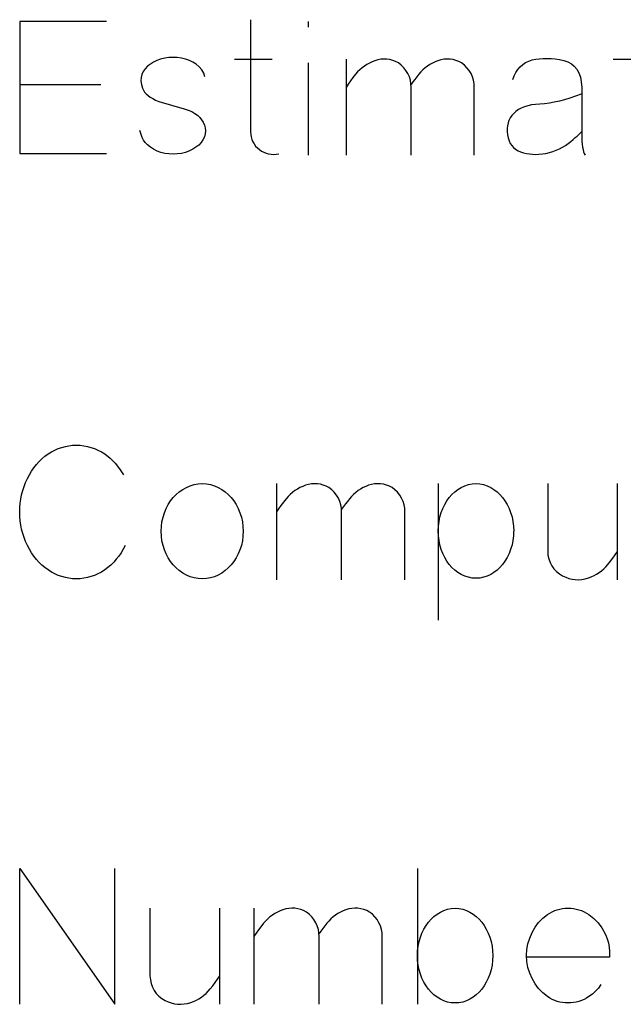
# Model space of a CAD drawing. Header units: inches. Extents: x -14.1 to 21.9, y -36.2 to -13.1.
# Tile 58 of 74: x 7.628 to 7.762, y -24.267 to -24.049. Entities that reach past the tile are written whole.
import ezdxf

# ---------------------------------------------------------------- set-up
doc = ezdxf.new("R2010")
doc.units = ezdxf.units.IN
doc.header["$LTSCALE"] = 0.5
doc.header["$MEASUREMENT"] = 0

msp = doc.modelspace()

# ---------------------------------------------------------------- linework, layer by layer
at = {"color": 7, "linetype": 'Continuous'}
for p, q in [((7.64751, -24.04926), (7.62836, -24.04926)), ((7.62836, -24.04926), (7.62836, -24.04926)), ((7.62836, -24.04926), (7.62836, -24.07843)), ((7.67938, -24.04888), (7.67938, -24.07366)), ((7.69212, -24.04926), (7.69213, -24.05054)), ((7.65723, -24.0587), (7.65661, -24.05918)), ((7.65791, -24.05827), (7.65723, -24.0587)), ((7.65723, -24.0587), (7.65723, -24.0587)), ((7.65866, -24.0579), (7.65791, -24.05827)), ((7.6595, -24.0576), (7.65866, -24.0579)), ((7.66041, -24.05738), (7.6595, -24.0576)), ((7.66134, -24.05725), (7.66041, -24.05738)), ((7.66041, -24.05738), (7.66041, -24.05738)), ((7.66227, -24.05721), (7.66134, -24.05725)), ((7.66319, -24.05725), (7.66227, -24.05721)), ((7.6641, -24.05738), (7.66319, -24.05725)), ((7.66501, -24.0576), (7.6641, -24.05738)), ((7.6641, -24.05738), (7.6641, -24.05738)), ((7.66585, -24.05791), (7.66501, -24.0576)), ((7.66664, -24.05829), (7.66585, -24.05791)), ((7.66738, -24.05875), (7.66664, -24.05829)), ((7.67582, -24.05763), (7.68415, -24.05763)), ((7.69212, -24.05842), (7.69213, -24.07884)), ((7.70046, -24.05758), (7.70047, -24.07884)), ((7.70564, -24.05847), (7.70507, -24.05878)), ((7.70624, -24.0582), (7.70564, -24.05847)), ((7.70685, -24.05796), (7.70624, -24.0582)), ((7.7075, -24.05776), (7.70685, -24.05796)), ((7.70685, -24.05796), (7.70685, -24.05796)), ((7.70815, -24.05764), (7.7075, -24.05776)), ((7.70881, -24.0576), (7.70815, -24.05764)), ((7.70948, -24.05763), (7.70881, -24.0576)), ((7.71014, -24.05772), (7.70948, -24.05763)), ((7.71079, -24.0579), (7.71014, -24.05772)), ((7.71142, -24.05814), (7.71079, -24.0579)), ((7.71203, -24.05845), (7.71142, -24.05814)), ((7.71266, -24.05894), (7.71203, -24.05845)), ((7.71203, -24.05845), (7.71203, -24.05845)), ((7.71958, -24.05847), (7.71901, -24.05878)), ((7.72016, -24.0582), (7.71958, -24.05847)), ((7.72077, -24.05796), (7.72016, -24.0582)), ((7.72144, -24.05776), (7.72077, -24.05796)), ((7.72077, -24.05796), (7.72077, -24.05796)), ((7.72211, -24.05764), (7.72144, -24.05776)), ((7.72277, -24.0576), (7.72211, -24.05764)), ((7.72344, -24.05763), (7.72277, -24.0576)), ((7.72411, -24.05772), (7.72344, -24.05763)), ((7.72476, -24.0579), (7.72411, -24.05772)), ((7.72538, -24.05814), (7.72476, -24.0579)), ((7.726, -24.05845), (7.72538, -24.05814)), ((7.72663, -24.05894), (7.726, -24.05845)), ((7.726, -24.05845), (7.726, -24.05845)), ((7.7395, -24.05879), (7.74013, -24.05838)), ((7.74013, -24.05838), (7.74083, -24.05804)), ((7.74083, -24.05804), (7.74158, -24.05779)), ((7.74158, -24.05779), (7.74238, -24.05762)), ((7.74158, -24.05779), (7.74158, -24.05779)), ((7.74238, -24.05762), (7.7432, -24.05751)), ((7.7432, -24.05751), (7.74404, -24.05744)), ((7.74404, -24.05744), (7.74491, -24.05743)), ((7.74491, -24.05743), (7.74579, -24.05747)), ((7.74579, -24.05747), (7.7467, -24.05757)), ((7.7467, -24.05757), (7.74763, -24.05772)), ((7.74763, -24.05772), (7.74859, -24.05792)), ((7.74859, -24.05792), (7.74859, -24.05792)), ((7.74859, -24.05792), (7.74947, -24.0582)), ((7.74947, -24.0582), (7.75025, -24.05861)), ((7.75025, -24.05861), (7.75091, -24.05916)), ((7.75946, -24.05763), (7.76779, -24.05763)), ((7.65567, -24.06032), (7.65536, -24.06098)), ((7.65608, -24.05972), (7.65567, -24.06032)), ((7.65661, -24.05918), (7.65608, -24.05972)), ((7.66805, -24.05932), (7.66738, -24.05875)), ((7.66738, -24.05875), (7.66738, -24.05875)), ((7.6686, -24.05997), (7.66805, -24.05932)), ((7.66901, -24.06069), (7.6686, -24.05997)), ((7.66928, -24.06148), (7.66901, -24.06069)), ((7.70303, -24.06043), (7.70258, -24.06094)), ((7.7035, -24.05996), (7.70303, -24.06043)), ((7.704, -24.05953), (7.7035, -24.05996)), ((7.70452, -24.05914), (7.704, -24.05953)), ((7.70507, -24.05878), (7.70452, -24.05914)), ((7.71322, -24.0595), (7.71266, -24.05894)), ((7.71371, -24.06011), (7.71322, -24.0595)), ((7.71412, -24.0608), (7.71371, -24.06011)), ((7.71446, -24.06152), (7.71412, -24.0608)), ((7.71699, -24.06043), (7.71655, -24.06094)), ((7.71747, -24.05996), (7.71699, -24.06043)), ((7.71796, -24.05953), (7.71747, -24.05996)), ((7.71847, -24.05914), (7.71796, -24.05953)), ((7.71901, -24.05878), (7.71847, -24.05914)), ((7.72718, -24.0595), (7.72663, -24.05894)), ((7.72767, -24.06011), (7.72718, -24.0595)), ((7.72809, -24.0608), (7.72767, -24.06011)), ((7.72842, -24.06152), (7.72809, -24.0608)), ((7.73763, -24.06128), (7.738, -24.06053)), ((7.738, -24.06053), (7.73844, -24.05987)), ((7.73844, -24.05987), (7.73894, -24.05929)), ((7.73894, -24.05929), (7.7395, -24.05879)), ((7.75091, -24.05916), (7.75146, -24.05983)), ((7.75146, -24.05983), (7.75191, -24.06064)), ((7.75191, -24.06064), (7.75224, -24.06158)), ((7.65518, -24.06167), (7.65514, -24.06241)), ((7.65514, -24.06241), (7.65524, -24.06321)), ((7.65536, -24.06098), (7.65518, -24.06167)), ((7.65536, -24.06098), (7.65536, -24.06098)), ((7.70143, -24.06241), (7.70092, -24.06314)), ((7.70199, -24.06168), (7.70143, -24.06241)), ((7.70258, -24.06094), (7.70199, -24.06168)), ((7.70258, -24.06094), (7.70258, -24.06094)), ((7.71469, -24.06227), (7.71446, -24.06152)), ((7.71482, -24.06305), (7.71469, -24.06227)), ((7.71485, -24.06384), (7.71482, -24.06305)), ((7.71526, -24.06265), (7.71485, -24.06322)), ((7.71568, -24.06209), (7.71526, -24.06265)), ((7.7161, -24.06152), (7.71568, -24.06209)), ((7.71655, -24.06094), (7.7161, -24.06152)), ((7.71655, -24.06094), (7.71655, -24.06094)), ((7.72865, -24.06227), (7.72842, -24.06152)), ((7.72878, -24.06305), (7.72865, -24.06227)), ((7.72881, -24.06384), (7.72878, -24.06305)), ((7.73731, -24.0621), (7.73763, -24.06128)), ((7.75224, -24.06158), (7.75245, -24.06264)), ((7.75245, -24.06264), (7.75256, -24.06384)), ((7.62836, -24.06322), (7.64627, -24.06322)), ((7.65524, -24.06321), (7.65548, -24.06405)), ((7.65548, -24.06405), (7.65548, -24.06405)), ((7.65548, -24.06405), (7.65569, -24.06447)), ((7.65569, -24.06447), (7.65597, -24.06487)), ((7.65597, -24.06487), (7.65632, -24.06526)), ((7.65632, -24.06526), (7.65674, -24.06564)), ((7.70092, -24.06314), (7.70047, -24.06384)), ((7.71485, -24.07884), (7.71485, -24.06384)), ((7.71485, -24.06384), (7.71485, -24.06384)), ((7.72881, -24.07884), (7.72881, -24.06384)), ((7.72881, -24.06384), (7.72881, -24.06384)), ((7.75256, -24.06384), (7.75256, -24.06384)), ((7.75256, -24.06384), (7.75256, -24.07424)), ((7.65674, -24.06564), (7.65722, -24.06599)), ((7.65722, -24.06599), (7.65778, -24.06634)), ((7.65778, -24.06634), (7.6584, -24.06667)), ((7.6584, -24.06667), (7.65909, -24.06699)), ((7.65909, -24.06699), (7.65909, -24.06699)), ((7.65909, -24.06699), (7.66473, -24.06861)), ((7.74541, -24.06733), (7.74435, -24.06746)), ((7.74649, -24.06715), (7.74541, -24.06733)), ((7.74761, -24.06691), (7.74649, -24.06715)), ((7.74876, -24.06661), (7.74761, -24.06691)), ((7.74995, -24.06625), (7.74876, -24.06661)), ((7.75117, -24.06582), (7.74995, -24.06625)), ((7.75243, -24.06534), (7.75117, -24.06582)), ((7.66473, -24.06861), (7.66473, -24.06861)), ((7.66473, -24.06861), (7.66559, -24.06888)), ((7.66559, -24.06888), (7.66636, -24.06921)), ((7.66636, -24.06921), (7.66704, -24.06959)), ((7.66704, -24.06959), (7.66763, -24.07002)), ((7.73752, -24.0696), (7.7371, -24.07008)), ((7.73801, -24.06915), (7.73752, -24.0696)), ((7.73752, -24.0696), (7.73752, -24.0696)), ((7.73857, -24.06876), (7.73801, -24.06915)), ((7.73919, -24.06842), (7.73857, -24.06876)), ((7.73988, -24.06813), (7.73919, -24.06842)), ((7.74064, -24.0679), (7.73988, -24.06813)), ((7.74147, -24.06772), (7.74064, -24.0679)), ((7.74236, -24.0676), (7.74147, -24.06772)), ((7.74332, -24.06753), (7.74236, -24.0676)), ((7.74435, -24.06746), (7.74332, -24.06753)), ((7.74332, -24.06753), (7.74332, -24.06753)), ((7.66763, -24.07002), (7.66763, -24.07002)), ((7.66763, -24.07002), (7.66813, -24.07049)), ((7.66813, -24.07049), (7.66856, -24.07101)), ((7.66856, -24.07101), (7.66892, -24.07157)), ((7.66892, -24.07157), (7.6692, -24.07217)), ((7.73627, -24.07171), (7.73613, -24.07233)), ((7.73647, -24.07114), (7.73627, -24.07171)), ((7.73675, -24.0706), (7.73647, -24.07114)), ((7.7371, -24.07008), (7.73675, -24.0706)), ((7.65544, -24.07495), (7.65491, -24.07338)), ((7.6692, -24.07217), (7.6692, -24.07217)), ((7.6692, -24.07217), (7.66937, -24.07282)), ((7.66941, -24.07346), (7.66935, -24.07412)), ((7.66937, -24.07282), (7.66941, -24.07346)), ((7.67938, -24.07366), (7.67938, -24.07366)), ((7.67938, -24.07366), (7.67941, -24.07424)), ((7.73613, -24.07233), (7.73607, -24.07296)), ((7.73607, -24.07296), (7.73607, -24.07363)), ((7.73607, -24.07363), (7.73615, -24.07433)), ((7.75209, -24.07408), (7.7523, -24.07389)), ((7.7523, -24.07389), (7.75244, -24.07375)), ((7.75244, -24.07375), (7.75252, -24.07366)), ((7.65573, -24.07552), (7.65544, -24.07495)), ((7.65544, -24.07495), (7.65544, -24.07495)), ((7.65612, -24.07605), (7.65573, -24.07552)), ((7.65662, -24.07657), (7.65612, -24.07605)), ((7.66844, -24.07602), (7.66792, -24.07659)), ((7.66885, -24.07543), (7.66844, -24.07602)), ((7.66916, -24.07478), (7.66885, -24.07543)), ((7.66935, -24.07412), (7.66916, -24.07478)), ((7.66916, -24.07478), (7.66916, -24.07478)), ((7.67941, -24.07424), (7.67951, -24.0748)), ((7.67951, -24.0748), (7.67967, -24.07534)), ((7.67967, -24.07534), (7.67988, -24.07586)), ((7.67988, -24.07586), (7.68016, -24.07636)), ((7.73615, -24.07433), (7.73615, -24.07433)), ((7.73615, -24.07433), (7.73629, -24.07502)), ((7.73629, -24.07502), (7.73649, -24.07565)), ((7.73649, -24.07565), (7.73675, -24.07622)), ((7.74956, -24.07626), (7.75016, -24.07578)), ((7.75016, -24.07578), (7.75067, -24.07534)), ((7.75016, -24.07578), (7.75016, -24.07578)), ((7.75067, -24.07534), (7.75112, -24.07495)), ((7.75112, -24.07495), (7.7515, -24.07461)), ((7.7515, -24.07461), (7.75183, -24.07432)), ((7.75183, -24.07432), (7.75209, -24.07408)), ((7.75256, -24.07424), (7.75256, -24.07424)), ((7.75256, -24.07424), (7.75257, -24.07503)), ((7.75257, -24.07503), (7.7526, -24.07576)), ((7.7526, -24.07576), (7.75266, -24.07643)), ((7.65723, -24.07706), (7.65662, -24.07657)), ((7.65794, -24.07754), (7.65723, -24.07706)), ((7.65723, -24.07706), (7.65723, -24.07706)), ((7.65871, -24.07792), (7.65794, -24.07754)), ((7.65953, -24.07822), (7.65871, -24.07792)), ((7.66041, -24.07843), (7.65953, -24.07822)), ((7.66503, -24.07821), (7.6641, -24.07843)), ((7.66588, -24.07791), (7.66503, -24.07821)), ((7.66663, -24.07754), (7.66588, -24.07791)), ((7.66729, -24.0771), (7.66663, -24.07754)), ((7.66792, -24.07659), (7.66729, -24.0771)), ((7.66729, -24.0771), (7.66729, -24.0771)), ((7.68016, -24.07636), (7.68049, -24.07681)), ((7.68049, -24.07681), (7.68088, -24.07723)), ((7.68088, -24.07723), (7.68133, -24.0776)), ((7.68133, -24.0776), (7.68133, -24.0776)), ((7.68133, -24.0776), (7.6818, -24.07793)), ((7.6818, -24.07793), (7.6823, -24.07819)), ((7.6823, -24.07819), (7.68281, -24.0784)), ((7.73675, -24.07622), (7.73709, -24.07672)), ((7.73709, -24.07672), (7.73748, -24.07716)), ((7.73748, -24.07716), (7.73794, -24.07754)), ((7.73794, -24.07754), (7.73847, -24.07785)), ((7.73847, -24.07785), (7.73905, -24.0781)), ((7.73905, -24.0781), (7.73905, -24.0781)), ((7.73905, -24.0781), (7.73967, -24.0783)), ((7.73967, -24.0783), (7.74031, -24.07846)), ((7.74465, -24.07843), (7.74543, -24.07825)), ((7.74543, -24.07825), (7.74619, -24.07803)), ((7.74619, -24.07803), (7.74692, -24.07776)), ((7.74692, -24.07776), (7.74762, -24.07745)), ((7.74762, -24.07745), (7.74829, -24.0771)), ((7.74829, -24.0771), (7.74894, -24.0767)), ((7.74894, -24.0767), (7.74956, -24.07626)), ((7.75266, -24.07643), (7.75274, -24.07703)), ((7.75274, -24.07703), (7.75284, -24.07758)), ((7.75284, -24.07758), (7.75296, -24.07806)), ((7.75296, -24.07806), (7.7531, -24.07848)), ((7.62836, -24.07843), (7.62836, -24.07843)), ((7.62836, -24.07843), (7.64751, -24.07843)), ((7.66134, -24.07857), (7.66041, -24.07843)), ((7.66041, -24.07843), (7.66041, -24.07843)), ((7.66227, -24.07861), (7.66134, -24.07857)), ((7.66319, -24.07857), (7.66227, -24.07861)), ((7.6641, -24.07843), (7.66319, -24.07857)), ((7.6641, -24.07843), (7.6641, -24.07843)), ((7.68281, -24.0784), (7.68336, -24.07855)), ((7.68336, -24.07855), (7.68392, -24.07864)), ((7.68392, -24.07864), (7.68449, -24.07867)), ((7.68449, -24.07867), (7.68506, -24.07862)), ((7.68506, -24.07862), (7.68564, -24.07851)), ((7.74031, -24.07846), (7.74097, -24.07857)), ((7.74097, -24.07857), (7.74166, -24.07864)), ((7.74166, -24.07864), (7.74236, -24.07866)), ((7.74236, -24.07866), (7.7431, -24.07863)), ((7.7431, -24.07863), (7.74386, -24.07855)), ((7.74386, -24.07855), (7.74465, -24.07843)), ((7.74465, -24.07843), (7.74465, -24.07843)), ((7.7531, -24.07848), (7.75327, -24.07884)), ((7.63688, -24.1437), (7.63766, -24.14343)), ((7.63766, -24.14343), (7.63845, -24.14322)), ((7.63845, -24.14322), (7.63925, -24.14306)), ((7.63925, -24.14306), (7.64006, -24.14297)), ((7.64006, -24.14297), (7.64088, -24.14294)), ((7.64088, -24.14294), (7.64088, -24.14294)), ((7.64088, -24.14294), (7.6417, -24.14297)), ((7.6417, -24.14297), (7.64252, -24.14306)), ((7.64252, -24.14306), (7.64332, -24.14322)), ((7.64332, -24.14322), (7.6441, -24.14343)), ((7.6441, -24.14343), (7.64488, -24.1437)), ((7.63327, -24.14598), (7.63393, -24.14541)), ((7.63393, -24.14541), (7.63462, -24.14489)), ((7.63462, -24.14489), (7.63537, -24.14444)), ((7.63462, -24.14489), (7.63462, -24.14489)), ((7.63537, -24.14444), (7.63612, -24.14404)), ((7.63612, -24.14404), (7.63688, -24.1437)), ((7.64488, -24.1437), (7.64564, -24.14404)), ((7.64564, -24.14404), (7.6464, -24.14444)), ((7.6464, -24.14444), (7.64714, -24.14489)), ((7.64714, -24.14489), (7.64714, -24.14489)), ((7.64714, -24.14489), (7.64835, -24.14585)), ((7.63099, -24.14869), (7.63151, -24.14795)), ((7.63151, -24.14795), (7.63206, -24.14724)), ((7.63206, -24.14724), (7.63264, -24.14659)), ((7.63264, -24.14659), (7.63327, -24.14598)), ((7.64835, -24.14585), (7.64944, -24.14694)), ((7.64944, -24.14694), (7.65042, -24.14817)), ((7.63007, -24.15032), (7.63051, -24.14948)), ((7.63051, -24.14948), (7.63099, -24.14869)), ((7.65042, -24.14817), (7.65128, -24.14953)), ((7.62903, -24.153), (7.62932, -24.15209)), ((7.62932, -24.15209), (7.62967, -24.1512)), ((7.62967, -24.1512), (7.63007, -24.15032)), ((7.63007, -24.15032), (7.63007, -24.15032)), ((7.66438, -24.15272), (7.66518, -24.15227)), ((7.66518, -24.15227), (7.66603, -24.15191)), ((7.66603, -24.15191), (7.6669, -24.15165)), ((7.6669, -24.15165), (7.66779, -24.15149)), ((7.66779, -24.15149), (7.66871, -24.15144)), ((7.66871, -24.15144), (7.66871, -24.15144)), ((7.66871, -24.15144), (7.66962, -24.15149)), ((7.66962, -24.15149), (7.67052, -24.15165)), ((7.67052, -24.15165), (7.67137, -24.15191)), ((7.67137, -24.15191), (7.67221, -24.15227)), ((7.67221, -24.15227), (7.673, -24.15272)), ((7.68512, -24.15144), (7.68512, -24.1727)), ((7.69029, -24.15233), (7.68972, -24.15264)), ((7.69089, -24.15205), (7.69029, -24.15233)), ((7.69151, -24.15181), (7.69089, -24.15205)), ((7.69215, -24.15162), (7.69151, -24.15181)), ((7.69151, -24.15181), (7.69151, -24.15181)), ((7.69281, -24.1515), (7.69215, -24.15162)), ((7.69347, -24.15146), (7.69281, -24.1515)), ((7.69413, -24.15148), (7.69347, -24.15146)), ((7.6948, -24.15158), (7.69413, -24.15148)), ((7.69544, -24.15175), (7.6948, -24.15158)), ((7.69607, -24.15199), (7.69544, -24.15175)), ((7.69669, -24.15231), (7.69607, -24.15199)), ((7.69732, -24.15279), (7.69669, -24.15231)), ((7.69669, -24.15231), (7.69669, -24.15231)), ((7.70423, -24.15233), (7.70366, -24.15264)), ((7.70482, -24.15205), (7.70423, -24.15233)), ((7.70543, -24.15181), (7.70482, -24.15205)), ((7.70609, -24.15162), (7.70543, -24.15181)), ((7.70543, -24.15181), (7.70543, -24.15181)), ((7.70676, -24.1515), (7.70609, -24.15162)), ((7.70742, -24.15146), (7.70676, -24.1515)), ((7.70809, -24.15148), (7.70742, -24.15146)), ((7.70876, -24.15158), (7.70809, -24.15148)), ((7.70941, -24.15175), (7.70876, -24.15158)), ((7.71004, -24.15199), (7.70941, -24.15175)), ((7.71065, -24.15231), (7.71004, -24.15199)), ((7.71128, -24.15279), (7.71065, -24.15231)), ((7.71065, -24.15231), (7.71065, -24.15231)), ((7.72084, -24.15144), (7.72085, -24.18165)), ((7.72519, -24.15272), (7.72592, -24.15227)), ((7.72592, -24.15227), (7.72669, -24.15191)), ((7.72669, -24.15191), (7.72749, -24.15165)), ((7.72749, -24.15165), (7.72832, -24.15149)), ((7.72832, -24.15149), (7.72917, -24.15144)), ((7.72917, -24.15144), (7.72917, -24.15144)), ((7.72917, -24.15144), (7.73003, -24.15149)), ((7.73003, -24.15149), (7.73086, -24.15165)), ((7.73086, -24.15165), (7.73166, -24.15191)), ((7.73166, -24.15191), (7.73243, -24.15227)), ((7.73243, -24.15227), (7.73316, -24.15272)), ((7.74502, -24.15144), (7.74502, -24.16644)), ((7.76043, -24.1727), (7.76043, -24.15144)), ((7.6286, -24.15485), (7.62879, -24.15391)), ((7.62879, -24.15391), (7.62903, -24.153)), ((7.66228, -24.15453), (7.66293, -24.15385)), ((7.66293, -24.15385), (7.66363, -24.15325)), ((7.66363, -24.15325), (7.66438, -24.15272)), ((7.673, -24.15272), (7.67375, -24.15325)), ((7.67375, -24.15325), (7.67444, -24.15385)), ((7.67444, -24.15385), (7.67508, -24.15453)), ((7.68769, -24.15429), (7.68724, -24.1548)), ((7.68815, -24.15382), (7.68769, -24.15429)), ((7.68865, -24.15339), (7.68815, -24.15382)), ((7.68917, -24.15299), (7.68865, -24.15339)), ((7.68972, -24.15264), (7.68917, -24.15299)), ((7.69787, -24.15335), (7.69732, -24.15279)), ((7.69836, -24.15397), (7.69787, -24.15335)), ((7.69877, -24.15465), (7.69836, -24.15397)), ((7.70164, -24.15429), (7.7012, -24.1548)), ((7.70212, -24.15382), (7.70164, -24.15429)), ((7.70261, -24.15339), (7.70212, -24.15382)), ((7.70312, -24.15299), (7.70261, -24.15339)), ((7.70366, -24.15264), (7.70312, -24.15299)), ((7.71184, -24.15335), (7.71128, -24.15279)), ((7.71232, -24.15397), (7.71184, -24.15335)), ((7.71274, -24.15465), (7.71232, -24.15397)), ((7.72276, -24.15525), (7.72329, -24.15451)), ((7.72329, -24.15451), (7.72387, -24.15384)), ((7.72387, -24.15384), (7.7245, -24.15324)), ((7.7245, -24.15324), (7.72519, -24.15272)), ((7.73316, -24.15272), (7.73384, -24.15324)), ((7.73384, -24.15324), (7.73447, -24.15384)), ((7.73447, -24.15384), (7.73506, -24.15451)), ((7.73506, -24.15451), (7.73559, -24.15525)), ((7.62839, -24.15676), (7.62847, -24.1558)), ((7.62847, -24.1558), (7.6286, -24.15485)), ((7.66072, -24.15695), (7.66117, -24.15608)), ((7.66117, -24.15608), (7.66169, -24.15528)), ((7.66169, -24.15528), (7.66228, -24.15453)), ((7.67508, -24.15453), (7.67567, -24.15528)), ((7.67567, -24.15528), (7.67619, -24.15608)), ((7.67619, -24.15608), (7.67665, -24.15695)), ((7.68609, -24.15626), (7.68558, -24.15699)), ((7.68664, -24.15554), (7.68609, -24.15626)), ((7.68724, -24.1548), (7.68664, -24.15554)), ((7.68724, -24.1548), (7.68724, -24.1548)), ((7.69911, -24.15538), (7.69877, -24.15465)), ((7.69934, -24.15613), (7.69911, -24.15538)), ((7.69947, -24.1569), (7.69934, -24.15613)), ((7.69992, -24.1565), (7.6995, -24.15707)), ((7.70033, -24.15594), (7.69992, -24.1565)), ((7.70076, -24.15537), (7.70033, -24.15594)), ((7.7012, -24.1548), (7.70076, -24.15537)), ((7.7012, -24.1548), (7.7012, -24.1548)), ((7.71308, -24.15538), (7.71274, -24.15465)), ((7.7133, -24.15613), (7.71308, -24.15538)), ((7.71344, -24.1569), (7.7133, -24.15613)), ((7.72187, -24.15691), (7.72229, -24.15605)), ((7.72229, -24.15605), (7.72276, -24.15525)), ((7.73559, -24.15525), (7.73606, -24.15605)), ((7.73606, -24.15605), (7.73648, -24.15691)), ((7.62836, -24.15774), (7.62839, -24.15676)), ((7.62839, -24.1587), (7.62836, -24.15774)), ((7.62836, -24.15774), (7.62836, -24.15774)), ((7.62847, -24.15966), (7.62839, -24.1587)), ((7.6598, -24.15987), (7.66003, -24.15886)), ((7.66003, -24.15886), (7.66033, -24.15788)), ((7.66033, -24.15788), (7.66072, -24.15695)), ((7.67665, -24.15695), (7.67703, -24.15788)), ((7.67703, -24.15788), (7.67735, -24.15886)), ((7.67735, -24.15886), (7.67757, -24.15987)), ((7.68558, -24.15699), (7.68512, -24.1577)), ((7.6995, -24.1577), (7.69947, -24.1569)), ((7.6995, -24.1727), (7.6995, -24.1577)), ((7.6995, -24.1577), (7.6995, -24.1577)), ((7.71347, -24.1577), (7.71344, -24.1569)), ((7.71347, -24.1727), (7.71347, -24.1577)), ((7.71347, -24.1577), (7.71347, -24.1577)), ((7.72101, -24.15983), (7.72122, -24.15882)), ((7.72122, -24.15882), (7.72151, -24.15785)), ((7.72151, -24.15785), (7.72187, -24.15691)), ((7.73648, -24.15691), (7.73684, -24.15785)), ((7.73684, -24.15785), (7.73714, -24.15882)), ((7.73714, -24.15882), (7.73734, -24.15983)), ((7.6286, -24.1606), (7.62847, -24.15966)), ((7.62879, -24.16153), (7.6286, -24.1606)), ((7.65963, -24.16197), (7.65967, -24.1609)), ((7.65967, -24.1609), (7.6598, -24.15987)), ((7.67757, -24.15987), (7.6777, -24.1609)), ((7.6777, -24.1609), (7.67774, -24.16197)), ((7.72085, -24.16192), (7.72089, -24.16086)), ((7.72089, -24.16086), (7.72101, -24.15983)), ((7.73734, -24.15983), (7.73747, -24.16086)), ((7.73747, -24.16086), (7.73751, -24.16192)), ((7.62903, -24.16245), (7.62879, -24.16153)), ((7.62932, -24.16335), (7.62903, -24.16245)), ((7.65967, -24.16304), (7.65963, -24.16197)), ((7.65963, -24.16197), (7.65963, -24.16197)), ((7.6598, -24.16409), (7.65967, -24.16304)), ((7.6777, -24.16304), (7.67757, -24.16409)), ((7.67774, -24.16197), (7.6777, -24.16304)), ((7.72089, -24.16298), (7.72085, -24.16192)), ((7.72085, -24.16192), (7.72085, -24.16192)), ((7.72101, -24.16402), (7.72089, -24.16298)), ((7.73747, -24.16298), (7.73734, -24.16402)), ((7.7375, -24.16192), (7.73747, -24.16298)), ((7.62967, -24.16424), (7.62932, -24.16335)), ((7.63007, -24.16511), (7.62967, -24.16424)), ((7.63051, -24.16595), (7.63007, -24.16511)), ((7.63007, -24.16511), (7.63007, -24.16511)), ((7.6517, -24.16511), (7.65125, -24.16594)), ((7.66003, -24.1651), (7.6598, -24.16409)), ((7.66033, -24.16607), (7.66003, -24.1651)), ((7.67735, -24.1651), (7.67703, -24.16607)), ((7.67757, -24.16409), (7.67735, -24.1651)), ((7.72122, -24.16501), (7.72101, -24.16402)), ((7.72151, -24.16598), (7.72122, -24.16501)), ((7.73714, -24.16501), (7.73684, -24.16598)), ((7.73734, -24.16402), (7.73714, -24.16501)), ((7.63099, -24.16674), (7.63051, -24.16595)), ((7.63151, -24.16749), (7.63099, -24.16674)), ((7.63206, -24.16819), (7.63151, -24.16749)), ((7.65025, -24.16748), (7.64971, -24.16818)), ((7.65077, -24.16673), (7.65025, -24.16748)), ((7.65125, -24.16594), (7.65077, -24.16673)), ((7.66072, -24.16699), (7.66033, -24.16607)), ((7.66117, -24.16785), (7.66072, -24.16699)), ((7.67665, -24.16699), (7.67619, -24.16785)), ((7.67703, -24.16607), (7.67665, -24.16699)), ((7.72187, -24.16691), (7.72151, -24.16598)), ((7.72229, -24.16776), (7.72187, -24.16691)), ((7.73648, -24.16691), (7.73606, -24.16776)), ((7.73684, -24.16598), (7.73648, -24.16691)), ((7.74502, -24.16644), (7.74502, -24.16644)), ((7.74502, -24.16644), (7.74509, -24.16729)), ((7.74509, -24.16729), (7.74527, -24.1681)), ((7.75942, -24.1679), (7.75993, -24.16718)), ((7.75993, -24.16718), (7.76043, -24.16644)), ((7.63264, -24.16885), (7.63206, -24.16819)), ((7.63327, -24.16946), (7.63264, -24.16885)), ((7.63393, -24.17002), (7.63327, -24.16946)), ((7.6485, -24.16945), (7.64784, -24.17002)), ((7.64913, -24.16884), (7.6485, -24.16945)), ((7.64971, -24.16818), (7.64913, -24.16884)), ((7.66169, -24.16866), (7.66117, -24.16785)), ((7.66228, -24.16941), (7.66169, -24.16866)), ((7.66293, -24.17008), (7.66228, -24.16941)), ((7.67508, -24.16941), (7.67444, -24.17008)), ((7.67567, -24.16866), (7.67508, -24.16941)), ((7.67619, -24.16785), (7.67567, -24.16866)), ((7.72276, -24.16856), (7.72229, -24.16776)), ((7.72329, -24.1693), (7.72276, -24.16856)), ((7.72387, -24.16996), (7.72329, -24.1693)), ((7.73506, -24.1693), (7.73447, -24.16996)), ((7.73559, -24.16856), (7.73506, -24.1693)), ((7.73606, -24.16776), (7.73559, -24.16856)), ((7.74527, -24.1681), (7.74555, -24.16888)), ((7.74555, -24.16888), (7.74593, -24.16962)), ((7.74593, -24.16962), (7.7464, -24.17029)), ((7.75788, -24.16981), (7.75832, -24.1693)), ((7.75832, -24.1693), (7.75889, -24.1686)), ((7.75832, -24.1693), (7.75832, -24.1693)), ((7.75889, -24.1686), (7.75942, -24.1679)), ((7.63462, -24.17054), (7.63393, -24.17002)), ((7.63537, -24.171), (7.63462, -24.17054)), ((7.63462, -24.17054), (7.63462, -24.17054)), ((7.63612, -24.1714), (7.63537, -24.171)), ((7.63688, -24.17173), (7.63612, -24.1714)), ((7.63766, -24.17201), (7.63688, -24.17173)), ((7.64488, -24.17173), (7.6441, -24.17201)), ((7.64564, -24.1714), (7.64488, -24.17173)), ((7.6464, -24.171), (7.64564, -24.1714)), ((7.64714, -24.17054), (7.6464, -24.171)), ((7.64784, -24.17002), (7.64714, -24.17054)), ((7.64714, -24.17054), (7.64714, -24.17054)), ((7.66363, -24.17068), (7.66293, -24.17008)), ((7.66438, -24.17121), (7.66363, -24.17068)), ((7.66518, -24.17167), (7.66438, -24.17121)), ((7.66603, -24.17203), (7.66518, -24.17167)), ((7.67221, -24.17167), (7.67137, -24.17203)), ((7.673, -24.17121), (7.67221, -24.17167)), ((7.67375, -24.17068), (7.673, -24.17121)), ((7.67444, -24.17008), (7.67375, -24.17068)), ((7.7245, -24.17056), (7.72387, -24.16996)), ((7.72519, -24.17108), (7.7245, -24.17056)), ((7.72592, -24.17154), (7.72519, -24.17108)), ((7.72669, -24.1719), (7.72592, -24.17154)), ((7.72749, -24.17216), (7.72669, -24.1719)), ((7.73166, -24.1719), (7.73086, -24.17216)), ((7.73243, -24.17154), (7.73166, -24.1719)), ((7.73316, -24.17108), (7.73243, -24.17154)), ((7.73384, -24.17056), (7.73316, -24.17108)), ((7.73447, -24.16996), (7.73384, -24.17056)), ((7.7464, -24.17029), (7.74697, -24.17088)), ((7.74697, -24.17088), (7.74761, -24.1714)), ((7.74761, -24.1714), (7.74833, -24.17183)), ((7.74833, -24.17183), (7.74833, -24.17183)), ((7.74833, -24.17183), (7.74901, -24.17214)), ((7.75465, -24.17204), (7.75526, -24.17177)), ((7.75526, -24.17177), (7.75584, -24.17146)), ((7.75584, -24.17146), (7.75639, -24.1711)), ((7.75639, -24.1711), (7.75692, -24.17071)), ((7.75692, -24.17071), (7.75742, -24.17028)), ((7.75742, -24.17028), (7.75788, -24.16981)), ((7.63845, -24.17222), (7.63766, -24.17201)), ((7.63925, -24.17237), (7.63845, -24.17222)), ((7.64006, -24.17246), (7.63925, -24.17237)), ((7.64088, -24.17249), (7.64006, -24.17246)), ((7.6417, -24.17246), (7.64088, -24.17249)), ((7.64088, -24.17249), (7.64088, -24.17249)), ((7.64252, -24.17237), (7.6417, -24.17246)), ((7.64332, -24.17222), (7.64252, -24.17237)), ((7.6441, -24.17201), (7.64332, -24.17222)), ((7.6669, -24.17228), (7.66603, -24.17203)), ((7.66779, -24.17244), (7.6669, -24.17228)), ((7.66871, -24.17249), (7.66779, -24.17244)), ((7.66962, -24.17244), (7.66871, -24.17249)), ((7.66871, -24.17249), (7.66871, -24.17249)), ((7.67052, -24.17228), (7.66962, -24.17244)), ((7.67137, -24.17203), (7.67052, -24.17228)), ((7.72832, -24.17231), (7.72749, -24.17216)), ((7.72917, -24.17237), (7.72832, -24.17231)), ((7.73003, -24.17231), (7.72917, -24.17237)), ((7.72917, -24.17237), (7.72917, -24.17237)), ((7.73086, -24.17216), (7.73003, -24.17231)), ((7.74901, -24.17214), (7.7497, -24.17239)), ((7.7497, -24.17239), (7.7504, -24.17255)), ((7.7504, -24.17255), (7.75113, -24.17266)), ((7.75113, -24.17266), (7.75186, -24.17268)), ((7.75186, -24.17268), (7.75258, -24.17263)), ((7.75258, -24.17263), (7.7533, -24.17249)), ((7.7533, -24.17249), (7.75401, -24.17228)), ((7.75401, -24.17228), (7.75465, -24.17204)), ((7.75401, -24.17228), (7.75401, -24.17228)), ((7.6284, -24.26655), (7.62841, -24.23655)), ((7.62841, -24.23655), (7.62841, -24.23655)), ((7.62841, -24.23655), (7.64941, -24.26655)), ((7.64941, -24.26655), (7.64941, -24.23655)), ((7.71623, -24.23655), (7.71623, -24.26655)), ((7.65715, -24.24529), (7.65715, -24.26029)), ((7.67256, -24.26655), (7.67257, -24.24529)), ((7.68013, -24.24529), (7.68013, -24.26655)), ((7.6859, -24.2459), (7.6853, -24.24618)), ((7.68652, -24.24566), (7.6859, -24.2459)), ((7.68717, -24.24547), (7.68652, -24.24566)), ((7.68652, -24.24566), (7.68652, -24.24566)), ((7.68782, -24.24535), (7.68717, -24.24547)), ((7.68848, -24.24531), (7.68782, -24.24535)), ((7.68914, -24.24533), (7.68848, -24.24531)), ((7.68981, -24.24543), (7.68914, -24.24533)), ((7.69046, -24.2456), (7.68981, -24.24543)), ((7.69109, -24.24584), (7.69046, -24.2456)), ((7.6917, -24.24616), (7.69109, -24.24584)), ((7.69983, -24.2459), (7.69924, -24.24618)), ((7.70044, -24.24566), (7.69983, -24.2459)), ((7.7011, -24.24547), (7.70044, -24.24566)), ((7.70044, -24.24566), (7.70044, -24.24566)), ((7.70177, -24.24535), (7.7011, -24.24547)), ((7.70244, -24.24531), (7.70177, -24.24535)), ((7.70311, -24.24533), (7.70244, -24.24531)), ((7.70377, -24.24543), (7.70311, -24.24533)), ((7.70442, -24.2456), (7.70377, -24.24543)), ((7.70505, -24.24584), (7.70442, -24.2456)), ((7.70566, -24.24616), (7.70505, -24.24584)), ((7.72131, -24.24617), (7.72208, -24.2458)), ((7.72208, -24.2458), (7.72288, -24.24554)), ((7.72288, -24.24554), (7.72371, -24.24539)), ((7.72371, -24.24539), (7.72456, -24.24533)), ((7.72456, -24.24533), (7.72456, -24.24533)), ((7.72456, -24.24533), (7.72542, -24.24539)), ((7.72542, -24.24539), (7.72625, -24.24554)), ((7.72625, -24.24554), (7.72705, -24.2458)), ((7.72705, -24.2458), (7.72781, -24.24617)), ((7.74603, -24.24608), (7.74658, -24.24584)), ((7.74658, -24.24584), (7.74715, -24.24565)), ((7.74715, -24.24565), (7.74772, -24.24549)), ((7.74772, -24.24549), (7.74831, -24.24538)), ((7.74831, -24.24538), (7.74892, -24.24532)), ((7.74892, -24.24532), (7.74953, -24.24529)), ((7.74953, -24.24529), (7.75014, -24.24532)), ((7.75014, -24.24532), (7.75075, -24.24538)), ((7.75075, -24.24538), (7.75134, -24.24549)), ((7.75134, -24.24549), (7.75193, -24.24565)), ((7.75193, -24.24565), (7.7525, -24.24584)), ((7.7525, -24.24584), (7.75305, -24.24608)), ((7.68317, -24.24767), (7.6827, -24.24814)), ((7.68366, -24.24724), (7.68317, -24.24767)), ((7.68419, -24.24685), (7.68366, -24.24724)), ((7.68473, -24.24649), (7.68419, -24.24685)), ((7.6853, -24.24618), (7.68473, -24.24649)), ((7.69233, -24.24665), (7.6917, -24.24616)), ((7.6917, -24.24616), (7.6917, -24.24616)), ((7.69288, -24.24721), (7.69233, -24.24665)), ((7.69337, -24.24782), (7.69288, -24.24721)), ((7.69378, -24.24851), (7.69337, -24.24782)), ((7.69713, -24.24767), (7.69666, -24.24814)), ((7.69762, -24.24724), (7.69713, -24.24767)), ((7.69814, -24.24685), (7.69762, -24.24724)), ((7.69868, -24.24649), (7.69814, -24.24685)), ((7.69924, -24.24618), (7.69868, -24.24649)), ((7.70629, -24.24665), (7.70566, -24.24616)), ((7.70566, -24.24616), (7.70566, -24.24616)), ((7.70685, -24.24721), (7.70629, -24.24665)), ((7.70733, -24.24782), (7.70685, -24.24721)), ((7.70775, -24.24851), (7.70733, -24.24782)), ((7.71868, -24.2484), (7.71926, -24.24774)), ((7.71926, -24.24774), (7.71989, -24.24714)), ((7.71989, -24.24714), (7.72058, -24.24662)), ((7.72058, -24.24662), (7.72131, -24.24617)), ((7.72781, -24.24617), (7.72854, -24.24662)), ((7.72854, -24.24662), (7.72923, -24.24714)), ((7.72923, -24.24714), (7.72986, -24.24774)), ((7.72986, -24.24774), (7.73044, -24.2484)), ((7.74302, -24.24848), (7.74393, -24.24754)), ((7.74393, -24.24754), (7.74497, -24.2467)), ((7.74497, -24.2467), (7.7455, -24.24637)), ((7.74497, -24.2467), (7.74497, -24.2467)), ((7.7455, -24.24637), (7.74603, -24.24608)), ((7.75305, -24.24608), (7.7536, -24.24637)), ((7.7536, -24.24637), (7.75413, -24.2467)), ((7.75413, -24.2467), (7.75413, -24.2467)), ((7.75413, -24.2467), (7.7552, -24.24756)), ((7.7552, -24.24756), (7.75615, -24.24854)), ((7.6811, -24.25012), (7.68059, -24.25084)), ((7.68165, -24.24939), (7.6811, -24.25012)), ((7.68225, -24.24865), (7.68165, -24.24939)), ((7.6827, -24.24814), (7.68225, -24.24865)), ((7.68225, -24.24865), (7.68225, -24.24865)), ((7.69412, -24.24923), (7.69378, -24.24851)), ((7.69435, -24.24998), (7.69412, -24.24923)), ((7.69449, -24.25075), (7.69435, -24.24998)), ((7.69534, -24.2498), (7.69493, -24.25036)), ((7.69577, -24.24923), (7.69534, -24.2498)), ((7.69621, -24.24865), (7.69577, -24.24923)), ((7.69666, -24.24814), (7.69621, -24.24865)), ((7.69621, -24.24865), (7.69621, -24.24865)), ((7.70809, -24.24923), (7.70775, -24.24851)), ((7.70832, -24.24998), (7.70809, -24.24923)), ((7.70845, -24.25075), (7.70832, -24.24998)), ((7.71725, -24.2508), (7.71767, -24.24994)), ((7.71767, -24.24994), (7.71814, -24.24914)), ((7.71814, -24.24914), (7.71868, -24.2484)), ((7.73044, -24.2484), (7.73098, -24.24914)), ((7.73098, -24.24914), (7.73145, -24.24994)), ((7.73145, -24.24994), (7.73187, -24.2508)), ((7.74157, -24.25068), (7.74224, -24.24953)), ((7.74224, -24.24953), (7.74302, -24.24848)), ((7.75615, -24.24854), (7.75696, -24.24963)), ((7.75696, -24.24963), (7.75763, -24.25083)), ((7.68059, -24.25084), (7.68013, -24.25155)), ((7.69452, -24.25155), (7.69449, -24.25075)), ((7.69451, -24.26655), (7.69452, -24.25155)), ((7.69493, -24.25036), (7.69452, -24.25093)), ((7.69452, -24.25155), (7.69452, -24.25155)), ((7.70848, -24.25155), (7.70845, -24.25075)), ((7.70848, -24.26655), (7.70848, -24.25155)), ((7.70848, -24.25155), (7.70848, -24.25155)), ((7.7166, -24.25269), (7.71689, -24.25172)), ((7.71689, -24.25172), (7.71725, -24.2508)), ((7.73187, -24.2508), (7.73223, -24.25172)), ((7.73223, -24.25172), (7.73252, -24.25269)), ((7.74067, -24.25316), (7.74105, -24.2519)), ((7.74105, -24.2519), (7.74157, -24.25068)), ((7.75763, -24.25083), (7.75791, -24.25146)), ((7.75791, -24.25146), (7.75816, -24.2521)), ((7.75816, -24.2521), (7.75835, -24.25275)), ((7.71627, -24.25472), (7.7164, -24.25369)), ((7.7164, -24.25369), (7.7166, -24.25269)), ((7.73252, -24.25269), (7.73272, -24.25369)), ((7.73272, -24.25369), (7.73285, -24.25472)), ((7.74037, -24.25578), (7.74045, -24.25445)), ((7.74045, -24.25445), (7.74067, -24.25316)), ((7.75835, -24.25275), (7.75851, -24.25341)), ((7.75851, -24.25341), (7.75862, -24.25408)), ((7.75862, -24.25408), (7.75869, -24.25476)), ((7.71623, -24.25578), (7.71627, -24.25472)), ((7.71627, -24.25686), (7.71623, -24.25578)), ((7.71623, -24.25578), (7.71623, -24.25578)), ((7.73285, -24.25472), (7.73289, -24.25578)), ((7.73289, -24.25578), (7.73285, -24.25686)), ((7.74045, -24.2571), (7.74037, -24.25578)), ((7.74037, -24.25578), (7.74037, -24.25578)), ((7.75869, -24.25615), (7.74046, -24.25615)), ((7.75869, -24.25476), (7.75871, -24.25545)), ((7.75871, -24.25545), (7.75869, -24.25615)), ((7.75869, -24.25615), (7.75869, -24.25615)), ((7.7164, -24.2579), (7.71627, -24.25686)), ((7.7166, -24.25891), (7.7164, -24.2579)), ((7.71689, -24.25988), (7.7166, -24.25891)), ((7.73252, -24.25891), (7.73223, -24.25988)), ((7.73272, -24.2579), (7.73252, -24.25891)), ((7.73285, -24.25686), (7.73272, -24.2579)), ((7.74067, -24.2584), (7.74045, -24.2571)), ((7.74105, -24.25965), (7.74067, -24.2584)), ((7.65715, -24.26029), (7.65715, -24.26029)), ((7.65715, -24.26029), (7.65723, -24.26114)), ((7.65723, -24.26114), (7.65741, -24.26196)), ((7.67155, -24.26175), (7.67206, -24.26103)), ((7.67206, -24.26103), (7.67257, -24.26029)), ((7.71725, -24.2608), (7.71689, -24.25988)), ((7.71767, -24.26166), (7.71725, -24.2608)), ((7.73187, -24.2608), (7.73145, -24.26166)), ((7.73223, -24.25988), (7.73187, -24.2608)), ((7.74157, -24.26087), (7.74105, -24.25965)), ((7.74224, -24.26203), (7.74157, -24.26087)), ((7.65741, -24.26196), (7.65768, -24.26273)), ((7.65768, -24.26273), (7.65806, -24.26347)), ((7.67002, -24.26366), (7.67046, -24.26315)), ((7.67046, -24.26315), (7.67102, -24.26245)), ((7.67046, -24.26315), (7.67046, -24.26315)), ((7.67102, -24.26245), (7.67155, -24.26175)), ((7.71814, -24.26246), (7.71767, -24.26166)), ((7.71868, -24.26319), (7.71814, -24.26246)), ((7.71926, -24.26386), (7.71868, -24.26319)), ((7.73044, -24.26319), (7.72986, -24.26386)), ((7.73098, -24.26246), (7.73044, -24.26319)), ((7.73145, -24.26166), (7.73098, -24.26246)), ((7.74302, -24.26307), (7.74224, -24.26203)), ((7.74393, -24.26402), (7.74302, -24.26307)), ((7.75624, -24.26296), (7.7556, -24.26366)), ((7.75678, -24.2622), (7.75624, -24.26296)), ((7.65806, -24.26347), (7.65854, -24.26414)), ((7.65854, -24.26414), (7.6591, -24.26474)), ((7.6591, -24.26474), (7.65974, -24.26525)), ((7.65974, -24.26525), (7.66047, -24.26568)), ((7.66739, -24.26562), (7.66797, -24.26531)), ((7.66797, -24.26531), (7.66853, -24.26496)), ((7.66853, -24.26496), (7.66905, -24.26456)), ((7.66905, -24.26456), (7.66955, -24.26413)), ((7.66955, -24.26413), (7.67002, -24.26366)), ((7.71989, -24.26446), (7.71926, -24.26386)), ((7.72058, -24.26498), (7.71989, -24.26446)), ((7.72131, -24.26544), (7.72058, -24.26498)), ((7.72208, -24.2658), (7.72131, -24.26544)), ((7.72781, -24.26544), (7.72705, -24.2658)), ((7.72854, -24.26498), (7.72781, -24.26544)), ((7.72923, -24.26446), (7.72854, -24.26498)), ((7.72986, -24.26386), (7.72923, -24.26446)), ((7.74497, -24.26486), (7.74393, -24.26402)), ((7.7455, -24.26518), (7.74497, -24.26486)), ((7.74497, -24.26486), (7.74497, -24.26486)), ((7.74603, -24.26547), (7.7455, -24.26518)), ((7.74658, -24.26571), (7.74603, -24.26547)), ((7.75305, -24.26547), (7.7525, -24.26571)), ((7.7536, -24.26518), (7.75305, -24.26547)), ((7.75413, -24.26486), (7.7536, -24.26518)), ((7.75489, -24.26429), (7.75413, -24.26486)), ((7.75413, -24.26486), (7.75413, -24.26486)), ((7.7556, -24.26366), (7.75489, -24.26429)), ((7.64941, -24.26655), (7.64941, -24.26655)), ((7.66047, -24.26568), (7.66047, -24.26568)), ((7.66047, -24.26568), (7.66114, -24.26599)), ((7.66114, -24.26599), (7.66183, -24.26624)), ((7.66183, -24.26624), (7.66254, -24.26641)), ((7.66254, -24.26641), (7.66326, -24.26651)), ((7.66326, -24.26651), (7.66399, -24.26653)), ((7.66399, -24.26653), (7.66472, -24.26648)), ((7.66472, -24.26648), (7.66544, -24.26635)), ((7.66544, -24.26635), (7.66615, -24.26614)), ((7.66615, -24.26614), (7.66678, -24.2659)), ((7.66615, -24.26614), (7.66615, -24.26614)), ((7.66678, -24.2659), (7.66739, -24.26562)), ((7.72288, -24.26605), (7.72208, -24.2658)), ((7.72371, -24.26621), (7.72288, -24.26605)), ((7.72456, -24.26626), (7.72371, -24.26621)), ((7.72542, -24.26621), (7.72456, -24.26626)), ((7.72456, -24.26626), (7.72456, -24.26626)), ((7.72625, -24.26605), (7.72542, -24.26621)), ((7.72705, -24.2658), (7.72625, -24.26605)), ((7.74715, -24.26591), (7.74658, -24.26571)), ((7.74772, -24.26607), (7.74715, -24.26591)), ((7.74831, -24.26617), (7.74772, -24.26607)), ((7.74892, -24.26624), (7.74831, -24.26617)), ((7.74953, -24.26626), (7.74892, -24.26624)), ((7.75014, -24.26624), (7.74953, -24.26626)), ((7.75075, -24.26617), (7.75014, -24.26624)), ((7.75134, -24.26607), (7.75075, -24.26617)), ((7.75193, -24.26591), (7.75134, -24.26607)), ((7.7525, -24.26571), (7.75193, -24.26591))]:
    msp.add_line(p, q, dxfattribs=at)

doc.saveas('drawing.dxf')
